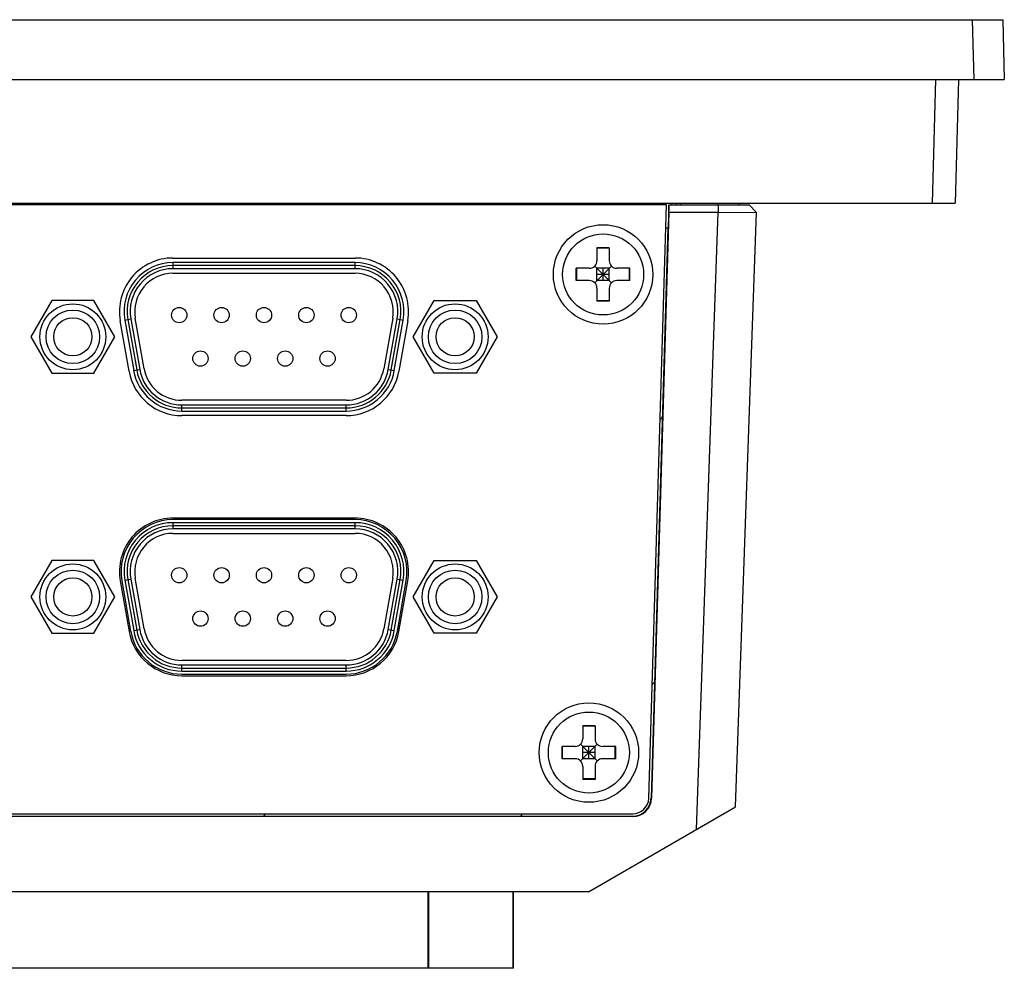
# Model space of a CAD drawing. Header units: millimetres. Extents: x 0 to 3905, y -1166 to 1110.
# Tile 13 of 155: x 485 to 550, y 583 to 645. Entities that reach past the tile are written whole.
import ezdxf

# ---------------------------------------------------------------- set-up
doc = ezdxf.new("R2010")
doc.units = ezdxf.units.MM
doc.header["$LTSCALE"] = 65.395
for name, color, linetype in [('101300057_DXF_CONTINUOUS_LINE', 7, 'CONTINUOUS'), ('101300621_DXF_CONTINUOUS_LINE', 7, 'CONTINUOUS'), ('DE-11-055623DXF_CONTINUOUS_LINE', 7, 'CONTINUOUS'), ('DE-13-001392DXF_CONTINUOUS_LINE', 7, 'CONTINUOUS'), ('DE-13-001393DXF_CONTINUOUS_LINE', 7, 'CONTINUOUS'), ('DE-13-001394DXF_CONTINUOUS_LINE', 7, 'CONTINUOUS'), ('SC-KM3X5B-JMDXF_CONTINUOUS_LINE', 7, 'CONTINUOUS')]:
    doc.layers.add(name, color=color, linetype=linetype)

msp = doc.modelspace()

# ---------------------------------------------------------------- linework, layer by layer
at = {"layer": '101300057_DXF_CONTINUOUS_LINE'}
for p, q in [((507.21, 612.649), (495.31, 612.649)), ((495.31, 612.449), (495.31, 612.049)), ((507.21, 612.449), (495.31, 612.449)), ((507.21, 612.249), (495.31, 612.249)), ((507.21, 612.049), (507.21, 612.449)), ((507.21, 612.049), (495.31, 612.049)), ((495.31, 611.749), (507.21, 611.749)), ((487.393, 609.974), (486.022, 607.599)), ((490.136, 609.974), (487.393, 609.974)), ((491.507, 607.599), (490.136, 609.974)), ((511.012, 607.599), (512.383, 609.974)), ((512.383, 609.974), (515.126, 609.974)), ((515.126, 609.974), (516.497, 607.599)), ((491.961, 608.659), (492.543, 605.359)), ((492.158, 608.694), (492.552, 608.763)), ((492.158, 608.694), (492.74, 605.394)), ((492.355, 608.729), (492.937, 605.429)), ((492.552, 608.763), (493.134, 605.463)), ((493.43, 605.515), (492.848, 608.815)), ((509.672, 608.815), (509.09, 605.515)), ((509.385, 605.463), (509.967, 608.763)), ((509.582, 605.429), (510.164, 608.729)), ((509.779, 605.394), (510.361, 608.694)), ((509.967, 608.763), (510.361, 608.694)), ((509.976, 605.359), (510.558, 608.659)), ((486.022, 607.599), (487.393, 605.224)), ((490.136, 605.224), (491.507, 607.599)), ((512.383, 605.224), (511.012, 607.599)), ((516.497, 607.599), (515.126, 605.224)), ((487.393, 605.224), (490.136, 605.224)), ((492.74, 605.394), (493.134, 605.463)), ((509.385, 605.463), (509.779, 605.394)), ((515.126, 605.224), (512.383, 605.224)), ((506.628, 603.449), (495.892, 603.449)), ((495.892, 602.749), (495.892, 603.149)), ((495.892, 603.149), (506.628, 603.149)), ((506.628, 602.749), (506.628, 603.149)), ((495.892, 602.949), (506.628, 602.949)), ((495.892, 602.749), (506.628, 602.749)), ((495.892, 602.549), (506.628, 602.549))]:
    msp.add_line(p, q, dxfattribs=at)
for centre, radius in [((488.765, 607.599), 2.154), ((513.755, 607.599), 2.154), ((488.765, 607.599), 1.75), ((495.72, 609.019), 0.5), ((498.49, 609.019), 0.5), ((501.26, 609.019), 0.5), ((504.03, 609.019), 0.5), ((506.8, 609.019), 0.5), ((513.755, 607.599), 1.75), ((488.765, 607.599), 1.25), ((513.755, 607.599), 1.25), ((497.105, 606.179), 0.5), ((499.875, 606.179), 0.5), ((502.645, 606.179), 0.5), ((505.415, 606.179), 0.5)]:
    msp.add_circle(centre, radius, dxfattribs=at)
for centre, radius, start, end in [((495.31, 609.249), 3.4, 90, 190), ((495.31, 609.249), 3.2, 90, 190), ((495.31, 609.249), 3, 90, 190), ((507.21, 609.249), 3.4, 350, 90), ((507.21, 609.249), 3.2, 350, 90), ((507.21, 609.249), 3, 350, 90), ((495.31, 609.249), 2.8, 90, 190), ((495.31, 609.249), 2.5, 90, 190), ((507.21, 609.249), 2.8, 350, 90), ((507.21, 609.249), 2.5, 350, 90), ((495.892, 605.949), 3.4, 190, 270), ((495.892, 605.949), 3.2, 190, 270), ((495.892, 605.949), 3, 190, 270), ((495.892, 605.949), 2.8, 190, 270), ((495.892, 605.949), 2.5, 190, 270), ((506.628, 605.949), 2.5, 270, 350), ((506.628, 605.949), 2.8, 270, 350), ((506.628, 605.949), 3, 270, 350), ((506.628, 605.949), 3.2, 270, 350), ((506.628, 605.949), 3.4, 270, 350)]:
    msp.add_arc(centre, radius, start, end, dxfattribs=at)
at = {"layer": '101300621_DXF_CONTINUOUS_LINE'}
for p, q in [((495.309, 629.449), (495.309, 629.049)), ((507.209, 629.449), (495.309, 629.449)), ((507.209, 629.249), (495.309, 629.249)), ((507.209, 629.049), (495.309, 629.049)), ((507.209, 629.049), (507.209, 629.449)), ((495.309, 628.749), (507.209, 628.749)), ((487.393, 626.974), (486.022, 624.599)), ((490.136, 626.974), (487.393, 626.974)), ((491.507, 624.599), (490.136, 626.974)), ((511.012, 624.599), (512.383, 626.974)), ((512.383, 626.974), (515.126, 626.974)), ((515.126, 626.974), (516.497, 624.599)), ((492.158, 625.694), (492.552, 625.763)), ((492.158, 625.694), (492.74, 622.394)), ((492.355, 625.729), (492.937, 622.429)), ((492.552, 625.763), (493.134, 622.463)), ((493.429, 622.515), (492.847, 625.815)), ((509.671, 625.815), (509.089, 622.515)), ((509.385, 622.463), (509.967, 625.763)), ((509.582, 622.429), (510.164, 625.729)), ((509.779, 622.394), (510.361, 625.694)), ((509.967, 625.763), (510.361, 625.694)), ((486.022, 624.599), (487.393, 622.224)), ((490.136, 622.224), (491.507, 624.599)), ((512.383, 622.224), (511.012, 624.599)), ((516.497, 624.599), (515.126, 622.224)), ((492.74, 622.394), (493.134, 622.463)), ((509.385, 622.463), (509.779, 622.394)), ((487.393, 622.224), (490.136, 622.224)), ((515.126, 622.224), (512.383, 622.224)), ((506.627, 620.449), (495.891, 620.449)), ((495.891, 619.749), (495.891, 620.149)), ((495.891, 620.149), (506.627, 620.149)), ((495.891, 619.949), (506.627, 619.949)), ((506.627, 619.749), (506.627, 620.149)), ((495.891, 619.749), (506.627, 619.749)), ((495.31, 612.449), (495.31, 612.049)), ((507.21, 612.449), (495.31, 612.449)), ((507.21, 612.249), (495.31, 612.249)), ((507.21, 612.049), (507.21, 612.449)), ((507.21, 612.049), (495.31, 612.049)), ((495.31, 611.749), (507.21, 611.749)), ((487.393, 609.974), (486.022, 607.599)), ((490.136, 609.974), (487.393, 609.974)), ((491.507, 607.599), (490.136, 609.974)), ((511.012, 607.599), (512.383, 609.974)), ((512.383, 609.974), (515.126, 609.974)), ((515.126, 609.974), (516.497, 607.599)), ((492.158, 608.694), (492.552, 608.763)), ((492.158, 608.694), (492.74, 605.394)), ((492.355, 608.729), (492.937, 605.429)), ((492.552, 608.763), (493.134, 605.463)), ((493.43, 605.515), (492.848, 608.815)), ((509.672, 608.815), (509.09, 605.515)), ((509.385, 605.463), (509.967, 608.763)), ((509.582, 605.429), (510.164, 608.729)), ((509.779, 605.394), (510.361, 608.694)), ((509.967, 608.763), (510.361, 608.694)), ((486.022, 607.599), (487.393, 605.224)), ((490.136, 605.224), (491.507, 607.599)), ((512.383, 605.224), (511.012, 607.599)), ((516.497, 607.599), (515.126, 605.224)), ((487.393, 605.224), (490.136, 605.224)), ((492.74, 605.394), (493.134, 605.463)), ((509.385, 605.463), (509.779, 605.394)), ((515.126, 605.224), (512.383, 605.224)), ((506.628, 603.449), (495.892, 603.449)), ((495.892, 602.749), (495.892, 603.149)), ((495.892, 603.149), (506.628, 603.149)), ((506.628, 602.749), (506.628, 603.149)), ((495.892, 602.949), (506.628, 602.949)), ((495.892, 602.749), (506.628, 602.749))]:
    msp.add_line(p, q, dxfattribs=at)
for centre, radius in [((488.764, 624.599), 2.154), ((488.764, 624.599), 1.75), ((495.719, 626.019), 0.5), ((498.489, 626.019), 0.5), ((501.259, 626.019), 0.5), ((504.029, 626.019), 0.5), ((506.799, 626.019), 0.5), ((513.754, 624.599), 2.154), ((513.754, 624.599), 1.75), ((488.764, 624.599), 1.25), ((513.754, 624.599), 1.25), ((497.104, 623.179), 0.5), ((499.874, 623.179), 0.5), ((502.644, 623.179), 0.5), ((505.414, 623.179), 0.5), ((488.765, 607.599), 2.154), ((513.755, 607.599), 2.154), ((488.765, 607.599), 1.75), ((495.72, 609.019), 0.5), ((498.49, 609.019), 0.5), ((501.26, 609.019), 0.5), ((504.03, 609.019), 0.5), ((506.8, 609.019), 0.5), ((513.755, 607.599), 1.75), ((488.765, 607.599), 1.25), ((513.755, 607.599), 1.25), ((497.105, 606.179), 0.5), ((499.875, 606.179), 0.5), ((502.645, 606.179), 0.5), ((505.415, 606.179), 0.5)]:
    msp.add_circle(centre, radius, dxfattribs=at)
for centre, radius, start, end in [((495.309, 626.249), 3.2, 90, 190), ((495.309, 626.249), 3, 90, 190), ((495.309, 626.249), 2.8, 90, 190), ((507.209, 626.249), 3.2, 350, 90), ((507.209, 626.249), 3, 350, 90), ((507.209, 626.249), 2.8, 350, 90), ((495.309, 626.249), 2.5, 90, 190), ((507.209, 626.249), 2.5, 350, 90), ((495.891, 622.949), 3, 190, 270), ((495.891, 622.949), 2.8, 190, 270), ((495.891, 622.949), 2.5, 190, 270), ((506.627, 622.949), 2.5, 270, 350), ((506.627, 622.949), 2.8, 270, 350), ((506.627, 622.949), 3, 270, 350), ((495.891, 622.949), 3.2, 190, 270), ((506.627, 622.949), 3.2, 270, 350), ((495.31, 609.249), 3.2, 90, 190), ((495.31, 609.249), 3, 90, 190), ((507.21, 609.249), 3.2, 350, 90), ((507.21, 609.249), 3, 350, 90), ((495.31, 609.249), 2.8, 90, 190), ((495.31, 609.249), 2.5, 90, 190), ((507.21, 609.249), 2.8, 350, 90), ((507.21, 609.249), 2.5, 350, 90), ((495.892, 605.949), 3.2, 190, 270), ((495.892, 605.949), 3, 190, 270), ((495.892, 605.949), 2.8, 190, 270), ((495.892, 605.949), 2.5, 190, 270), ((506.628, 605.949), 2.5, 270, 350), ((506.628, 605.949), 2.8, 270, 350), ((506.628, 605.949), 3, 270, 350), ((506.628, 605.949), 3.2, 270, 350)]:
    msp.add_arc(centre, radius, start, end, dxfattribs=at)
at = {"layer": 'DE-11-055623DXF_CONTINUOUS_LINE'}
for p, q in [((527.564, 633.229), (316.742, 633.224)), ((526.413, 594.443), (527.564, 633.229)), ((495.309, 629.749), (507.209, 629.749)), ((492.444, 622.342), (491.863, 625.642)), ((510.656, 625.642), (510.074, 622.342)), ((506.627, 619.449), (495.891, 619.449)), ((507.209, 612.749), (495.309, 612.749)), ((491.863, 608.642), (492.444, 605.342)), ((510.074, 605.342), (510.656, 608.642)), ((495.891, 602.449), (506.627, 602.449)), ((318.943, 593.424), (525.363, 593.424))]:
    msp.add_line(p, q, dxfattribs=at)
for centre in [(523.427, 628.674), (522.499, 597.424)]:
    msp.add_circle(centre, 3.25, dxfattribs=at)
for centre, radius, start, end in [((495.309, 626.249), 3.5, 90, 190), ((507.209, 626.249), 3.5, 350, 90), ((495.891, 622.949), 3.5, 190, 270), ((506.627, 622.949), 3.5, 270, 350), ((495.309, 609.249), 3.5, 90, 190), ((507.209, 609.249), 3.5, 350, 90), ((495.891, 605.949), 3.5, 190, 270), ((506.627, 605.949), 3.5, 270, 350), ((525.363, 594.474), 1.05, 270, 358.3)]:
    msp.add_arc(centre, radius, start, end, dxfattribs=at)
at = {"layer": 'DE-13-001392DXF_CONTINUOUS_LINE'}
for p, q in [((527.727, 632.742), (526.59, 594.438)), ((527.724, 633.224), (527.679, 631.724)), ((527.724, 633.224), (532.966, 633.224)), ((527.727, 632.742), (527.733, 633.224)), ((527.727, 632.742), (530.947, 632.742)), ((529.539, 592.399), (530.947, 632.742)), ((530.947, 633.224), (530.947, 632.742)), ((530.947, 632.742), (533.448, 632.725)), ((532.092, 593.873), (533.448, 632.725)), ((532.966, 633.224), (533.448, 632.725)), ((527.669, 631.724), (526.563, 594.439)), ((527.519, 631.724), (527.679, 631.724)), ((527.147, 619.201), (527.302, 619.355)), ((526.633, 601.871), (526.788, 602.026)), ((526.563, 594.439), (526.59, 594.438)), ((522.482, 588.324), (532.092, 593.873)), ((318.943, 593.274), (525.363, 593.274)), ((525.363, 593.247), (318.943, 593.247)), ((501.221, 593.274), (501.371, 593.424)), ((518.036, 593.274), (518.186, 593.424)), ((525.363, 593.274), (525.363, 593.247)), ((522.482, 588.324), (321.826, 588.324)), ((511.99, 583.324), (511.99, 588.324)), ((512.045, 583.324), (512.045, 588.324)), ((517.538, 583.324), (517.538, 588.324)), ((517.561, 583.324), (517.561, 588.324)), ((517.561, 583.324), (326.748, 583.324))]:
    msp.add_line(p, q, dxfattribs=at)
for radius in [1.2, 1.228]:
    msp.add_arc((525.363, 594.474), radius, 270, 358.3, dxfattribs=at)
at = {"layer": 'DE-13-001393DXF_CONTINUOUS_LINE'}
msp.add_line((527.519, 631.724), (527.679, 631.724), dxfattribs=at)
at = {"layer": 'DE-13-001394DXF_CONTINUOUS_LINE'}
for p, q in [((294.756, 645.324), (549.552, 645.324)), ((547.553, 645.324), (547.655, 641.424)), ((549.552, 645.324), (549.654, 641.424)), ((294.654, 641.424), (549.654, 641.424)), ((545.155, 641.424), (544.943, 633.324)), ((546.654, 641.424), (546.442, 633.324)), ((297.866, 633.324), (546.442, 633.324)), ((527.917, 633.224), (527.914, 633.324)), ((528.217, 633.224), (528.213, 633.324)), ((528.517, 633.224), (528.513, 633.324)), ((530.919, 633.224), (530.919, 633.324)), ((532.322, 633.224), (532.325, 633.324))]:
    msp.add_line(p, q, dxfattribs=at)
at = {"layer": 'SC-KM3X5B-JMDXF_CONTINUOUS_LINE'}
for p, q in [((523.027, 630.424), (523.027, 629.574)), ((523.827, 630.424), (523.027, 630.424)), ((523.827, 630.397), (523.027, 630.397)), ((523.827, 630.424), (523.827, 629.574)), ((521.677, 628.274), (521.677, 629.074)), ((522.527, 629.074), (521.677, 629.074)), ((521.704, 628.274), (521.704, 629.074)), ((522.88, 628.128), (523.973, 629.221)), ((523.973, 628.128), (522.88, 629.221)), ((523.027, 628.274), (523.027, 629.074)), ((523.827, 629.074), (523.027, 629.074)), ((523.427, 628.274), (523.427, 629.074)), ((523.827, 628.274), (523.827, 629.074)), ((525.177, 629.074), (524.327, 629.074)), ((525.149, 628.274), (525.149, 629.074)), ((525.177, 628.274), (525.177, 629.074)), ((522.527, 628.274), (521.677, 628.274)), ((523.827, 628.674), (523.027, 628.674)), ((523.827, 628.274), (523.027, 628.274)), ((525.177, 628.274), (524.327, 628.274)), ((523.027, 627.774), (523.027, 626.924)), ((523.827, 627.774), (523.827, 626.924)), ((523.827, 626.952), (523.027, 626.952)), ((523.827, 626.924), (523.027, 626.924)), ((522.899, 599.174), (522.099, 599.174)), ((522.099, 599.174), (522.099, 598.324)), ((522.899, 599.147), (522.099, 599.147)), ((522.899, 599.174), (522.899, 598.324)), ((521.953, 596.878), (523.046, 597.971)), ((523.046, 596.878), (521.953, 597.971)), ((521.599, 597.824), (520.749, 597.824)), ((520.749, 597.024), (520.749, 597.824)), ((520.777, 597.024), (520.777, 597.824)), ((522.899, 597.824), (522.099, 597.824)), ((522.099, 597.024), (522.099, 597.824)), ((522.899, 597.424), (522.099, 597.424)), ((522.499, 597.024), (522.499, 597.824)), ((522.899, 597.024), (522.899, 597.824)), ((524.249, 597.824), (523.399, 597.824)), ((524.222, 597.024), (524.222, 597.824)), ((524.249, 597.024), (524.249, 597.824)), ((521.599, 597.024), (520.749, 597.024)), ((522.899, 597.024), (522.099, 597.024)), ((524.249, 597.024), (523.399, 597.024)), ((522.099, 596.524), (522.099, 595.674)), ((522.899, 596.524), (522.899, 595.674)), ((522.899, 595.702), (522.099, 595.702)), ((522.899, 595.674), (522.099, 595.674))]:
    msp.add_line(p, q, dxfattribs=at)
for centre in [(523.427, 628.674), (522.499, 597.424)]:
    msp.add_circle(centre, 2.65, dxfattribs=at)
for centre, start, end in [((522.527, 629.574), 270, 0), ((524.327, 629.574), 180, 270), ((522.527, 627.774), 0, 90), ((524.327, 627.774), 90, 180), ((521.599, 598.324), 270, 0), ((523.399, 598.324), 180, 270), ((521.599, 596.524), 0, 90), ((523.399, 596.524), 90, 180)]:
    msp.add_arc(centre, 0.5, start, end, dxfattribs=at)

doc.saveas('drawing.dxf')
